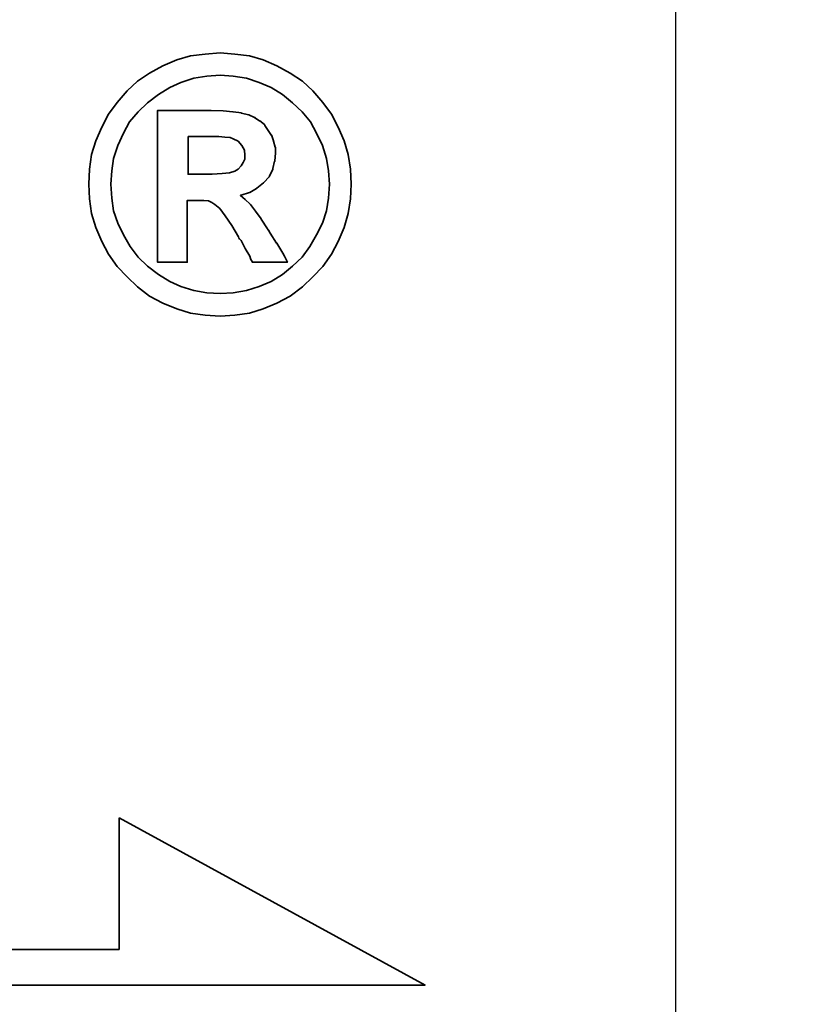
# Model space of a CAD drawing. Extents: x 19 to 174, y 58 to 139.
# Tile 49 of 52: x 162.78 to 164.49, y 97.38 to 99.53. Entities that reach past the tile are written whole.
import ezdxf

# ---------------------------------------------------------------- set-up
doc = ezdxf.new("R2010")
doc.units = 0
doc.header["$LTSCALE"] = 5
doc.header["$MEASUREMENT"] = 0
for name, color, linetype in [('DIM', 4, 'CONTINUOUS'), ('layer 1', 7, 'CONTINUOUS'), ('MAIN', 7, 'CONTINUOUS')]:
    doc.layers.add(name, color=color, linetype=linetype)
doc.styles.add('DIM-7', font='SIMPLEX.shx', dxfattribs={"width": 0.7, "bigfont": 'chineset.shx'})
doc.dimstyles.new('CNS', dxfattribs={"dimtxt": 3.5, "dimasz": 2.5, "dimexe": 1, "dimexo": 1.5, "dimgap": 0.09, "dimtad": 0, "dimdsep": 46, "dimtxsty": 'DIM-7', "dimcen": 0.09, "dimclrd": 1, "dimclre": 1, "dimclrt": 4, "dimadec": 0, "dimazin": 0, "dimtfac": 1, "dimtix": 1, "dimtmove": 2, "dimatfit": 3, "dimfxl": 1, "dimtvp": 0.971429, "dimtolj": 1, "dimarcsym": 0})

# ---------------------------------------------------------------- blocks, each defined once
blk = doc.blocks.new('*D3')
at = {"layer": 'DIM', "color": 7, "linetype": 'Continuous', "lineweight": -2, "transparency": 16777216}
for p, q in [((164.4149, 107.3405), (174.1949, 107.3405)), ((173.3949, 83.3405), (173.3949, 105.3405)), ((164.4149, 81.3405), (174.1949, 81.3405))]:
    blk.add_line(p, q, dxfattribs=at)
at = {"layer": 'DIM', "color": 7, "linetype": 'Continuous', "transparency": 16777216}
for points in [[(173.0615, 105.3405), (173.7282, 105.3405), (173.3949, 107.3405)], [(173.0615, 83.3405), (173.7282, 83.3405), (173.3949, 81.3405)]]:
    blk.add_solid(points, dxfattribs=at)
at = {"layer": 'DIM', "color": 7, "linetype": 'Continuous', "transparency": 16777216, "insert": (170.7949, 94.3405), "char_height": 2.8, "attachment_point": 5, "rotation": 90, "style": 'DIM-7'}
blk.add_mtext('\\A1;%%C26{\\H1.680000;\\S-0.009^ -0.025;}', dxfattribs=at)
blk = doc.blocks.new('TBI MOTION logo(完整正式版)')
at = {"layer": 'layer 1', "color": 22, "lineweight": 35}
for points, knots in [([(81.20634, 4.98624), (81.20634, 4.98624), (81.18649, 5.32862), (81.18649, 5.32862), (81.18649, 5.32862), (81.18649, 5.32862), (81.13886, 5.66206), (81.13886, 5.66206), (81.13886, 5.66206), (81.13886, 5.66206), (81.04359, 5.97764), (81.04359, 5.97764), (81.04359, 5.97764), (81.04359, 5.97764), (80.91061, 6.29124), (80.91061, 6.29124), (80.91061, 6.29124), (80.91061, 6.29124), (80.75778, 6.58697), (80.75778, 6.58697), (80.75778, 6.58697), (80.75778, 6.58697), (80.5593, 6.85294), (80.5593, 6.85294), (80.5593, 6.85294), (80.5593, 6.85294), (80.33105, 7.1189), (80.33105, 7.1189), (80.33105, 7.1189), (80.33105, 7.1189), (80.09287, 7.33921), (80.09287, 7.33921), (80.09287, 7.33921), (80.09287, 7.33921), (79.815, 7.51982), (79.815, 7.51982), (79.815, 7.51982), (79.815, 7.51982), (79.51133, 7.69051), (79.51133, 7.69051), (79.51133, 7.69051), (79.51133, 7.69051), (79.19773, 7.8235), (79.19773, 7.8235), (79.19773, 7.8235), (79.19773, 7.8235), (78.88215, 7.91877), (78.88215, 7.91877), (78.88215, 7.91877), (78.88215, 7.91877), (78.54871, 7.95846), (78.54871, 7.95846), (78.54871, 7.95846), (78.54871, 7.95846), (78.21526, 7.98625), (78.21526, 7.98625), (78.21526, 7.98625), (78.21526, 7.98625), (77.87388, 7.95846), (77.87388, 7.95846), (77.87388, 7.95846), (77.87388, 7.95846), (77.54044, 7.91877), (77.54044, 7.91877), (77.54044, 7.91877), (77.54044, 7.91877), (77.22485, 7.8235), (77.22485, 7.8235), (77.22485, 7.8235), (77.22485, 7.8235), (76.91027, 7.69051), (76.91027, 7.69051), (76.91027, 7.69051), (76.91027, 7.69051), (76.6056, 7.51982), (76.6056, 7.51982), (76.6056, 7.51982), (76.6056, 7.51982), (76.32972, 7.33921), (76.32972, 7.33921), (76.32972, 7.33921), (76.32972, 7.33921), (76.09154, 7.1189), (76.09154, 7.1189), (76.09154, 7.1189), (76.09154, 7.1189), (75.86329, 6.85294), (75.86329, 6.85294), (75.86329, 6.85294), (75.86329, 6.85294), (75.66382, 6.58697), (75.66382, 6.58697), (75.66382, 6.58697), (75.66382, 6.58697), (75.51099, 6.29124), (75.51099, 6.29124), (75.51099, 6.29124), (75.51099, 6.29124), (75.37702, 5.97764), (75.37702, 5.97764), (75.37702, 5.97764), (75.37702, 5.97764), (75.28175, 5.66206), (75.28175, 5.66206), (75.28175, 5.66206), (75.28175, 5.66206), (75.23411, 5.32862), (75.23411, 5.32862), (75.23411, 5.32862), (75.23411, 5.32862), (75.21625, 4.98624), (75.21625, 4.98624), (75.21625, 4.98624), (75.21625, 4.98624), (75.23411, 4.6528), (75.23411, 4.6528), (75.23411, 4.6528), (75.23411, 4.6528), (75.28175, 4.32035), (75.28175, 4.32035), (75.28175, 4.32035), (75.28175, 4.32035), (75.37702, 3.99583), (75.37702, 3.99583), (75.37702, 3.99583), (75.37702, 3.99583), (75.51099, 3.68224), (75.51099, 3.68224), (75.51099, 3.68224), (75.51099, 3.68224), (75.66382, 3.38749), (75.66382, 3.38749), (75.66382, 3.38749), (75.66382, 3.38749), (75.86329, 3.10963), (75.86329, 3.10963), (75.86329, 3.10963), (75.86329, 3.10963), (76.09154, 2.87145), (76.09154, 2.87145), (76.09154, 2.87145), (76.09154, 2.87145), (76.32972, 2.6432), (76.32972, 2.6432), (76.32972, 2.6432), (76.32972, 2.6432), (76.6056, 2.43381), (76.6056, 2.43381), (76.6056, 2.43381), (76.6056, 2.43381), (76.91027, 2.27205), (76.91027, 2.27205), (76.91027, 2.27205), (76.91027, 2.27205), (77.22485, 2.13906), (77.22485, 2.13906), (77.22485, 2.13906), (77.22485, 2.13906), (77.54044, 2.0438), (77.54044, 2.0438), (77.54044, 2.0438), (77.54044, 2.0438), (77.87388, 1.99616), (77.87388, 1.99616), (77.87388, 1.99616), (77.87388, 1.99616), (78.21526, 1.97631), (78.21526, 1.97631), (78.21526, 1.97631), (78.21526, 1.97631), (78.54871, 1.99616), (78.54871, 1.99616), (78.54871, 1.99616), (78.54871, 1.99616), (78.88215, 2.0438), (78.88215, 2.0438), (78.88215, 2.0438), (78.88215, 2.0438), (79.19773, 2.13906), (79.19773, 2.13906), (79.19773, 2.13906), (79.19773, 2.13906), (79.51133, 2.27205), (79.51133, 2.27205), (79.51133, 2.27205), (79.51133, 2.27205), (79.815, 2.43381), (79.815, 2.43381), (79.815, 2.43381), (79.815, 2.43381), (80.09287, 2.6432), (80.09287, 2.6432), (80.09287, 2.6432), (80.09287, 2.6432), (80.33105, 2.87145), (80.33105, 2.87145), (80.33105, 2.87145), (80.33105, 2.87145), (80.5593, 3.10963), (80.5593, 3.10963), (80.5593, 3.10963), (80.5593, 3.10963), (80.75778, 3.38749), (80.75778, 3.38749), (80.75778, 3.38749), (80.75778, 3.38749), (80.91061, 3.68224), (80.91061, 3.68224), (80.91061, 3.68224), (80.91061, 3.68224), (81.04359, 3.99583), (81.04359, 3.99583), (81.04359, 3.99583), (81.04359, 3.99583), (81.13886, 4.32035), (81.13886, 4.32035), (81.13886, 4.32035), (81.13886, 4.32035), (81.18649, 4.6528), (81.18649, 4.6528), (81.18649, 4.6528), (81.18649, 4.6528), (81.20634, 4.98624), (81.20634, 4.98624)], [0, 0, 0, 0, 0.01785714, 0.01785714, 0.01785714, 0.01785714, 0.03571429, 0.03571429, 0.03571429, 0.03571429, 0.05357143, 0.05357143, 0.05357143, 0.05357143, 0.07142857, 0.07142857, 0.07142857, 0.07142857, 0.08928571, 0.08928571, 0.08928571, 0.08928571, 0.10714286, 0.10714286, 0.10714286, 0.10714286, 0.125, 0.125, 0.125, 0.125, 0.14285714, 0.14285714, 0.14285714, 0.14285714, 0.16071429, 0.16071429, 0.16071429, 0.16071429, 0.17857143, 0.17857143, 0.17857143, 0.17857143, 0.19642857, 0.19642857, 0.19642857, 0.19642857, 0.21428571, 0.21428571, 0.21428571, 0.21428571, 0.23214286, 0.23214286, 0.23214286, 0.23214286, 0.25, 0.25, 0.25, 0.25, 0.26785714, 0.26785714, 0.26785714, 0.26785714, 0.28571429, 0.28571429, 0.28571429, 0.28571429, 0.30357143, 0.30357143, 0.30357143, 0.30357143, 0.32142857, 0.32142857, 0.32142857, 0.32142857, 0.33928571, 0.33928571, 0.33928571, 0.33928571, 0.35714286, 0.35714286, 0.35714286, 0.35714286, 0.375, 0.375, 0.375, 0.375, 0.39285714, 0.39285714, 0.39285714, 0.39285714, 0.41071429, 0.41071429, 0.41071429, 0.41071429, 0.42857143, 0.42857143, 0.42857143, 0.42857143, 0.44642857, 0.44642857, 0.44642857, 0.44642857, 0.46428571, 0.46428571, 0.46428571, 0.46428571, 0.48214286, 0.48214286, 0.48214286, 0.48214286, 0.5, 0.5, 0.5, 0.5, 0.51785714, 0.51785714, 0.51785714, 0.51785714, 0.53571429, 0.53571429, 0.53571429, 0.53571429, 0.55357143, 0.55357143, 0.55357143, 0.55357143, 0.57142857, 0.57142857, 0.57142857, 0.57142857, 0.58928571, 0.58928571, 0.58928571, 0.58928571, 0.60714286, 0.60714286, 0.60714286, 0.60714286, 0.625, 0.625, 0.625, 0.625, 0.64285714, 0.64285714, 0.64285714, 0.64285714, 0.66071429, 0.66071429, 0.66071429, 0.66071429, 0.67857143, 0.67857143, 0.67857143, 0.67857143, 0.69642857, 0.69642857, 0.69642857, 0.69642857, 0.71428571, 0.71428571, 0.71428571, 0.71428571, 0.73214286, 0.73214286, 0.73214286, 0.73214286, 0.75, 0.75, 0.75, 0.75, 0.76785714, 0.76785714, 0.76785714, 0.76785714, 0.78571429, 0.78571429, 0.78571429, 0.78571429, 0.80357143, 0.80357143, 0.80357143, 0.80357143, 0.82142857, 0.82142857, 0.82142857, 0.82142857, 0.83928571, 0.83928571, 0.83928571, 0.83928571, 0.85714286, 0.85714286, 0.85714286, 0.85714286, 0.875, 0.875, 0.875, 0.875, 0.89285714, 0.89285714, 0.89285714, 0.89285714, 0.91071429, 0.91071429, 0.91071429, 0.91071429, 0.92857143, 0.92857143, 0.92857143, 0.92857143, 0.94642857, 0.94642857, 0.94642857, 0.94642857, 0.96428571, 0.96428571, 0.96428571, 0.96428571, 0.98214286, 0.98214286, 0.98214286, 0.98214286, 1, 1, 1, 1]), ([(80.71014, 4.98624), (80.71014, 4.98624), (80.69129, 5.29091), (80.69129, 5.29091), (80.69129, 5.29091), (80.69129, 5.29091), (80.64464, 5.57672), (80.64464, 5.57672), (80.64464, 5.57672), (80.64464, 5.57672), (80.54937, 5.87245), (80.54937, 5.87245), (80.54937, 5.87245), (80.54937, 5.87245), (80.41639, 6.14833), (80.41639, 6.14833), (80.41639, 6.14833), (80.41639, 6.14833), (80.27349, 6.41429), (80.27349, 6.41429), (80.27349, 6.41429), (80.27349, 6.41429), (80.08295, 6.64255), (80.08295, 6.64255), (80.08295, 6.64255), (80.08295, 6.64255), (79.86264, 6.84301), (79.86264, 6.84301), (79.86264, 6.84301), (79.86264, 6.84301), (79.63439, 7.03355), (79.63439, 7.03355), (79.63439, 7.03355), (79.63439, 7.03355), (79.37835, 7.1963), (79.37835, 7.1963), (79.37835, 7.1963), (79.37835, 7.1963), (79.10246, 7.30944), (79.10246, 7.30944), (79.10246, 7.30944), (79.10246, 7.30944), (78.81665, 7.40471), (78.81665, 7.40471), (78.81665, 7.40471), (78.81665, 7.40471), (78.511, 7.45234), (78.511, 7.45234), (78.511, 7.45234), (78.511, 7.45234), (78.21526, 7.47219), (78.21526, 7.47219), (78.21526, 7.47219), (78.21526, 7.47219), (77.9106, 7.45234), (77.9106, 7.45234), (77.9106, 7.45234), (77.9106, 7.45234), (77.61685, 7.40471), (77.61685, 7.40471), (77.61685, 7.40471), (77.61685, 7.40471), (77.32012, 7.30944), (77.32012, 7.30944), (77.32012, 7.30944), (77.32012, 7.30944), (77.06309, 7.1963), (77.06309, 7.1963), (77.06309, 7.1963), (77.06309, 7.1963), (76.80606, 7.03355), (76.80606, 7.03355), (76.80606, 7.03355), (76.80606, 7.03355), (76.55797, 6.84301), (76.55797, 6.84301), (76.55797, 6.84301), (76.55797, 6.84301), (76.34063, 6.64255), (76.34063, 6.64255), (76.34063, 6.64255), (76.34063, 6.64255), (76.1491, 6.41429), (76.1491, 6.41429), (76.1491, 6.41429), (76.1491, 6.41429), (76.0062, 6.14833), (76.0062, 6.14833), (76.0062, 6.14833), (76.0062, 6.14833), (75.88314, 5.87245), (75.88314, 5.87245), (75.88314, 5.87245), (75.88314, 5.87245), (75.77794, 5.57672), (75.77794, 5.57672), (75.77794, 5.57672), (75.77794, 5.57672), (75.73924, 5.29091), (75.73924, 5.29091), (75.73924, 5.29091), (75.73924, 5.29091), (75.72039, 4.98624), (75.72039, 4.98624), (75.72039, 4.98624), (75.72039, 4.98624), (75.73924, 4.67165), (75.73924, 4.67165), (75.73924, 4.67165), (75.73924, 4.67165), (75.77794, 4.37791), (75.77794, 4.37791), (75.77794, 4.37791), (75.77794, 4.37791), (75.88314, 4.10102), (75.88314, 4.10102), (75.88314, 4.10102), (75.88314, 4.10102), (76.0062, 3.83407), (76.0062, 3.83407), (76.0062, 3.83407), (76.0062, 3.83407), (76.15902, 3.56811), (76.15902, 3.56811), (76.15902, 3.56811), (76.15902, 3.56811), (76.34063, 3.32001), (76.34063, 3.32001), (76.34063, 3.32001), (76.34063, 3.32001), (76.55797, 3.11955), (76.55797, 3.11955), (76.55797, 3.11955), (76.55797, 3.11955), (76.80606, 2.92901), (76.80606, 2.92901), (76.80606, 2.92901), (76.80606, 2.92901), (77.06309, 2.76725), (77.06309, 2.76725), (77.06309, 2.76725), (77.06309, 2.76725), (77.32012, 2.65412), (77.32012, 2.65412), (77.32012, 2.65412), (77.32012, 2.65412), (77.61685, 2.55786), (77.61685, 2.55786), (77.61685, 2.55786), (77.61685, 2.55786), (77.9106, 2.51022), (77.9106, 2.51022), (77.9106, 2.51022), (77.9106, 2.51022), (78.21526, 2.49137), (78.21526, 2.49137), (78.21526, 2.49137), (78.21526, 2.49137), (78.511, 2.51022), (78.511, 2.51022), (78.511, 2.51022), (78.511, 2.51022), (78.81665, 2.55786), (78.81665, 2.55786), (78.81665, 2.55786), (78.81665, 2.55786), (79.10246, 2.65412), (79.10246, 2.65412), (79.10246, 2.65412), (79.10246, 2.65412), (79.37835, 2.76725), (79.37835, 2.76725), (79.37835, 2.76725), (79.37835, 2.76725), (79.63439, 2.92901), (79.63439, 2.92901), (79.63439, 2.92901), (79.63439, 2.92901), (79.86264, 3.11955), (79.86264, 3.11955), (79.86264, 3.11955), (79.86264, 3.11955), (80.08295, 3.32001), (80.08295, 3.32001), (80.08295, 3.32001), (80.08295, 3.32001), (80.26356, 3.56811), (80.26356, 3.56811), (80.26356, 3.56811), (80.26356, 3.56811), (80.41639, 3.83407), (80.41639, 3.83407), (80.41639, 3.83407), (80.41639, 3.83407), (80.54937, 4.10102), (80.54937, 4.10102), (80.54937, 4.10102), (80.54937, 4.10102), (80.64464, 4.37791), (80.64464, 4.37791), (80.64464, 4.37791), (80.64464, 4.37791), (80.69129, 4.67165), (80.69129, 4.67165), (80.69129, 4.67165), (80.69129, 4.67165), (80.71014, 4.98624), (80.71014, 4.98624)], [0, 0, 0, 0, 0.01923077, 0.01923077, 0.01923077, 0.01923077, 0.03846154, 0.03846154, 0.03846154, 0.03846154, 0.05769231, 0.05769231, 0.05769231, 0.05769231, 0.07692308, 0.07692308, 0.07692308, 0.07692308, 0.09615385, 0.09615385, 0.09615385, 0.09615385, 0.11538462, 0.11538462, 0.11538462, 0.11538462, 0.13461538, 0.13461538, 0.13461538, 0.13461538, 0.15384615, 0.15384615, 0.15384615, 0.15384615, 0.17307692, 0.17307692, 0.17307692, 0.17307692, 0.19230769, 0.19230769, 0.19230769, 0.19230769, 0.21153846, 0.21153846, 0.21153846, 0.21153846, 0.23076923, 0.23076923, 0.23076923, 0.23076923, 0.25, 0.25, 0.25, 0.25, 0.26923077, 0.26923077, 0.26923077, 0.26923077, 0.28846154, 0.28846154, 0.28846154, 0.28846154, 0.30769231, 0.30769231, 0.30769231, 0.30769231, 0.32692308, 0.32692308, 0.32692308, 0.32692308, 0.34615385, 0.34615385, 0.34615385, 0.34615385, 0.36538462, 0.36538462, 0.36538462, 0.36538462, 0.38461538, 0.38461538, 0.38461538, 0.38461538, 0.40384615, 0.40384615, 0.40384615, 0.40384615, 0.42307692, 0.42307692, 0.42307692, 0.42307692, 0.44230769, 0.44230769, 0.44230769, 0.44230769, 0.46153846, 0.46153846, 0.46153846, 0.46153846, 0.48076923, 0.48076923, 0.48076923, 0.48076923, 0.5, 0.5, 0.5, 0.5, 0.51923077, 0.51923077, 0.51923077, 0.51923077, 0.53846154, 0.53846154, 0.53846154, 0.53846154, 0.55769231, 0.55769231, 0.55769231, 0.55769231, 0.57692308, 0.57692308, 0.57692308, 0.57692308, 0.59615385, 0.59615385, 0.59615385, 0.59615385, 0.61538462, 0.61538462, 0.61538462, 0.61538462, 0.63461538, 0.63461538, 0.63461538, 0.63461538, 0.65384615, 0.65384615, 0.65384615, 0.65384615, 0.67307692, 0.67307692, 0.67307692, 0.67307692, 0.69230769, 0.69230769, 0.69230769, 0.69230769, 0.71153846, 0.71153846, 0.71153846, 0.71153846, 0.73076923, 0.73076923, 0.73076923, 0.73076923, 0.75, 0.75, 0.75, 0.75, 0.76923077, 0.76923077, 0.76923077, 0.76923077, 0.78846154, 0.78846154, 0.78846154, 0.78846154, 0.80769231, 0.80769231, 0.80769231, 0.80769231, 0.82692308, 0.82692308, 0.82692308, 0.82692308, 0.84615385, 0.84615385, 0.84615385, 0.84615385, 0.86538462, 0.86538462, 0.86538462, 0.86538462, 0.88461538, 0.88461538, 0.88461538, 0.88461538, 0.90384615, 0.90384615, 0.90384615, 0.90384615, 0.92307692, 0.92307692, 0.92307692, 0.92307692, 0.94230769, 0.94230769, 0.94230769, 0.94230769, 0.96153846, 0.96153846, 0.96153846, 0.96153846, 0.98076923, 0.98076923, 0.98076923, 0.98076923, 1, 1, 1, 1]), ([(76.78721, 3.2823), (76.78721, 3.2823), (76.78721, 3.32001), (76.78721, 3.32001), (76.78721, 3.32001), (76.78721, 3.32001), (76.78721, 3.42422), (76.78721, 3.42422), (76.78721, 3.42422), (76.78721, 3.42422), (76.78721, 3.59689), (76.78721, 3.59689), (76.78721, 3.59689), (76.78721, 3.59689), (76.78721, 3.80529), (76.78721, 3.80529), (76.78721, 3.80529), (76.78721, 3.80529), (76.78721, 4.0524), (76.78721, 4.0524), (76.78721, 4.0524), (76.78721, 4.0524), (76.78721, 4.32035), (76.78721, 4.32035), (76.78721, 4.32035), (76.78721, 4.32035), (76.78721, 4.92868), (76.78721, 4.92868), (76.78721, 4.92868), (76.78721, 4.92868), (76.78721, 5.53801), (76.78721, 5.53801), (76.78721, 5.53801), (76.78721, 5.53801), (76.78721, 5.82482), (76.78721, 5.82482), (76.78721, 5.82482), (76.78721, 5.82482), (76.78721, 6.07291), (76.78721, 6.07291), (76.78721, 6.07291), (76.78721, 6.07291), (76.78721, 6.30017), (76.78721, 6.30017), (76.78721, 6.30017), (76.78721, 6.30017), (76.78721, 6.45399), (76.78721, 6.45399), (76.78721, 6.45399), (76.78721, 6.45399), (76.78721, 6.5572), (76.78721, 6.5572), (76.78721, 6.5572), (76.78721, 6.5572), (76.78721, 6.59689), (76.78721, 6.59689), (76.78721, 6.59689), (76.78721, 6.59689), (76.78721, 6.67232), (76.78721, 6.67232), (76.78721, 6.67232), (76.78721, 6.67232), (76.8537, 6.67232), (76.8537, 6.67232), (76.8537, 6.67232), (76.8537, 6.67232), (76.87355, 6.67232), (76.87355, 6.67232), (76.87355, 6.67232), (76.87355, 6.67232), (76.91027, 6.67232), (76.91027, 6.67232), (76.91027, 6.67232), (76.91027, 6.67232), (77.04424, 6.67232), (77.04424, 6.67232), (77.04424, 6.67232), (77.04424, 6.67232), (77.22485, 6.67232), (77.22485, 6.67232), (77.22485, 6.67232), (77.22485, 6.67232), (77.43524, 6.67232), (77.43524, 6.67232), (77.43524, 6.67232), (77.43524, 6.67232), (77.65357, 6.67232), (77.65357, 6.67232), (77.65357, 6.67232), (77.65357, 6.67232), (77.82625, 6.67232), (77.82625, 6.67232), (77.82625, 6.67232), (77.82625, 6.67232), (77.94037, 6.67232), (77.94037, 6.67232), (77.94037, 6.67232), (77.94037, 6.67232), (77.97709, 6.67232), (77.97709, 6.67232), (77.97709, 6.67232), (77.97709, 6.67232), (77.99694, 6.67232), (77.99694, 6.67232), (77.99694, 6.67232), (77.99694, 6.67232), (78.00686, 6.67232), (78.00686, 6.67232), (78.00686, 6.67232), (78.00686, 6.67232), (78.28275, 6.6624), (78.28275, 6.6624), (78.28275, 6.6624), (78.28275, 6.6624), (78.50107, 6.64255), (78.50107, 6.64255), (78.50107, 6.64255), (78.50107, 6.64255), (78.511, 6.64255), (78.511, 6.64255), (78.511, 6.64255), (78.511, 6.64255), (78.70154, 6.61476), (78.70154, 6.61476), (78.70154, 6.61476), (78.70154, 6.61476), (78.70154, 6.60483), (78.70154, 6.60483), (78.70154, 6.60483), (78.70154, 6.60483), (78.86429, 6.56713), (78.86429, 6.56713), (78.86429, 6.56713), (78.86429, 6.56713), (78.87223, 6.56713), (78.87223, 6.56713), (78.87223, 6.56713), (78.87223, 6.56713), (78.99727, 6.51056), (78.99727, 6.51056), (78.99727, 6.51056), (78.99727, 6.51056), (79.00719, 6.51056), (79.00719, 6.51056), (79.00719, 6.51056), (79.00719, 6.51056), (79.00719, 6.50162), (79.00719, 6.50162), (79.00719, 6.50162), (79.00719, 6.50162), (79.1104, 6.43415), (79.1104, 6.43415), (79.1104, 6.43415), (79.1104, 6.43415), (79.12132, 6.43415), (79.12132, 6.43415), (79.12132, 6.43415), (79.12132, 6.43415), (79.22552, 6.34781), (79.22552, 6.34781), (79.22552, 6.34781), (79.22552, 6.34781), (79.23544, 6.33888), (79.23544, 6.33888), (79.23544, 6.33888), (79.23544, 6.33888), (79.23544, 6.32895), (79.23544, 6.32895), (79.23544, 6.32895), (79.23544, 6.32895), (79.31087, 6.21483), (79.31087, 6.21483), (79.31087, 6.21483), (79.31087, 6.21483), (79.38629, 6.1007), (79.38629, 6.1007), (79.38629, 6.1007), (79.38629, 6.1007), (79.3972, 6.1007), (79.3972, 6.1007), (79.3972, 6.1007), (79.3972, 6.1007), (79.3972, 6.09078), (79.3972, 6.09078), (79.3972, 6.09078), (79.3972, 6.09078), (79.43392, 5.97764), (79.43392, 5.97764), (79.43392, 5.97764), (79.43392, 5.97764), (79.43392, 5.96772), (79.43392, 5.96772), (79.43392, 5.96772), (79.43392, 5.96772), (79.47362, 5.83474), (79.47362, 5.83474), (79.47362, 5.83474), (79.47362, 5.83474), (79.48156, 5.82482), (79.48156, 5.82482), (79.48156, 5.82482), (79.48156, 5.82482), (79.48156, 5.69977), (79.48156, 5.69977), (79.48156, 5.69977), (79.48156, 5.69977), (79.48156, 5.69183), (79.48156, 5.69183), (79.48156, 5.69183), (79.48156, 5.69183), (79.4637, 5.51915), (79.4637, 5.51915), (79.4637, 5.51915), (79.4637, 5.51915), (79.4637, 5.51122), (79.4637, 5.51122), (79.4637, 5.51122), (79.4637, 5.51122), (79.45377, 5.51122), (79.45377, 5.51122), (79.45377, 5.51122), (79.45377, 5.51122), (79.41507, 5.34847), (79.41507, 5.34847), (79.41507, 5.34847), (79.41507, 5.34847), (79.41507, 5.33854), (79.41507, 5.33854), (79.41507, 5.33854), (79.41507, 5.33854), (79.41507, 5.32862), (79.41507, 5.32862), (79.41507, 5.32862), (79.41507, 5.32862), (79.33865, 5.16785), (79.33865, 5.16785), (79.33865, 5.16785), (79.33865, 5.16785), (79.33071, 5.15693), (79.33071, 5.15693), (79.33071, 5.15693), (79.33071, 5.15693), (79.2156, 5.02495), (79.2156, 5.02495), (79.2156, 5.02495), (79.2156, 5.02495), (79.20567, 5.01502), (79.20567, 5.01502), (79.20567, 5.01502), (79.20567, 5.01502), (79.05483, 4.89991), (79.05483, 4.89991), (79.05483, 4.89991), (79.05483, 4.89991), (79.04491, 4.89197), (79.04491, 4.89197), (79.04491, 4.89197), (79.04491, 4.89197), (78.89208, 4.7967), (78.89208, 4.7967), (78.89208, 4.7967), (78.89208, 4.7967), (78.88215, 4.7967), (78.88215, 4.7967), (78.88215, 4.7967), (78.88215, 4.7967), (78.69161, 4.73913), (78.69161, 4.73913), (78.69161, 4.73913), (78.69161, 4.73913), (78.68169, 4.73913), (78.68169, 4.73913), (78.68169, 4.73913), (78.68169, 4.73913), (78.68169, 4.72921), (78.68169, 4.72921), (78.68169, 4.72921), (78.68169, 4.72921), (78.78688, 4.63394), (78.78688, 4.63394), (78.78688, 4.63394), (78.78688, 4.63394), (78.902, 4.52875), (78.902, 4.52875), (78.902, 4.52875), (78.902, 4.52875), (78.91093, 4.52081), (78.91093, 4.52081), (78.91093, 4.52081), (78.91093, 4.52081), (79.02506, 4.36798), (79.02506, 4.36798), (79.02506, 4.36798), (79.02506, 4.36798), (79.1501, 4.1953), (79.1501, 4.1953), (79.1501, 4.1953), (79.1501, 4.1953), (79.1501, 4.18736), (79.1501, 4.18736), (79.1501, 4.18736), (79.1501, 4.18736), (79.29201, 3.96705), (79.29201, 3.96705), (79.29201, 3.96705), (79.29201, 3.96705), (79.31087, 3.93828), (79.31087, 3.93828), (79.31087, 3.93828), (79.31087, 3.93828), (79.32079, 3.93828), (79.32079, 3.93828), (79.32079, 3.93828), (79.32079, 3.93828), (79.3585, 3.87178), (79.3585, 3.87178), (79.3585, 3.87178), (79.3585, 3.87178), (79.50141, 3.64353), (79.50141, 3.64353), (79.50141, 3.64353), (79.50141, 3.64353), (79.51133, 3.64353), (79.51133, 3.64353), (79.51133, 3.64353), (79.51133, 3.64353), (79.64431, 3.41528), (79.64431, 3.41528), (79.64431, 3.41528), (79.64431, 3.41528), (79.68202, 3.3478), (79.68202, 3.3478), (79.68202, 3.3478), (79.68202, 3.3478), (79.70187, 3.31009), (79.70187, 3.31009), (79.70187, 3.31009), (79.70187, 3.31009), (79.7495, 3.2049), (79.7495, 3.2049), (79.7495, 3.2049), (79.7495, 3.2049), (79.64431, 3.2049), (79.64431, 3.2049), (79.64431, 3.2049), (79.64431, 3.2049), (79.62546, 3.2049), (79.62546, 3.2049), (79.62546, 3.2049), (79.62546, 3.2049), (79.53912, 3.2049), (79.53912, 3.2049), (79.53912, 3.2049), (79.53912, 3.2049), (79.31087, 3.2049), (79.31087, 3.2049), (79.31087, 3.2049), (79.31087, 3.2049), (79.08262, 3.2049), (79.08262, 3.2049), (79.08262, 3.2049), (79.08262, 3.2049), (79.00719, 3.2049), (79.00719, 3.2049), (79.00719, 3.2049), (79.00719, 3.2049), (78.98735, 3.2049), (78.98735, 3.2049), (78.98735, 3.2049), (78.98735, 3.2049), (78.94964, 3.2049), (78.94964, 3.2049), (78.94964, 3.2049), (78.94964, 3.2049), (78.92979, 3.24459), (78.92979, 3.24459), (78.92979, 3.24459), (78.92979, 3.24459), (78.91093, 3.2823), (78.91093, 3.2823), (78.91093, 3.2823), (78.91093, 3.2823), (78.91093, 3.29223), (78.91093, 3.29223), (78.91093, 3.29223), (78.91093, 3.29223), (78.89208, 3.3478), (78.89208, 3.3478), (78.89208, 3.3478), (78.89208, 3.3478), (78.78688, 3.52048), (78.78688, 3.52048), (78.78688, 3.52048), (78.78688, 3.52048), (78.69161, 3.7001), (78.69161, 3.7001), (78.69161, 3.7001), (78.69161, 3.7001), (78.6539, 3.7388), (78.6539, 3.7388), (78.6539, 3.7388), (78.6539, 3.7388), (78.64398, 3.74873), (78.64398, 3.74873), (78.64398, 3.74873), (78.64398, 3.74873), (78.64398, 3.75766), (78.64398, 3.75766), (78.64398, 3.75766), (78.64398, 3.75766), (78.63405, 3.78644), (78.63405, 3.78644), (78.63405, 3.78644), (78.63405, 3.78644), (78.48321, 4.04347), (78.48321, 4.04347), (78.48321, 4.04347), (78.48321, 4.04347), (78.33038, 4.2618), (78.33038, 4.2618), (78.33038, 4.2618), (78.33038, 4.2618), (78.20732, 4.43447), (78.20732, 4.43447), (78.20732, 4.43447), (78.20732, 4.43447), (78.09221, 4.52081), (78.09221, 4.52081), (78.09221, 4.52081), (78.09221, 4.52081), (78.02472, 4.56845), (78.02472, 4.56845), (78.02472, 4.56845), (78.02472, 4.56845), (77.9493, 4.60616), (77.9493, 4.60616), (77.9493, 4.60616), (77.9493, 4.60616), (77.8451, 4.61608), (77.8451, 4.61608), (77.8451, 4.61608), (77.8451, 4.61608), (77.71113, 4.61608), (77.71113, 4.61608), (77.71113, 4.61608), (77.71113, 4.61608), (77.69128, 4.61608), (77.69128, 4.61608), (77.69128, 4.61608), (77.69128, 4.61608), (77.67342, 4.61608), (77.67342, 4.61608), (77.67342, 4.61608), (77.67342, 4.61608), (77.5583, 4.61608), (77.5583, 4.61608), (77.5583, 4.61608), (77.5583, 4.61608), (77.46303, 4.61608), (77.46303, 4.61608), (77.46303, 4.61608), (77.46303, 4.61608), (77.46303, 4.54761), (77.46303, 4.54761), (77.46303, 4.54761), (77.46303, 4.54761), (77.46303, 4.47318), (77.46303, 4.47318), (77.46303, 4.47318), (77.46303, 4.47318), (77.46303, 4.24294), (77.46303, 4.24294), (77.46303, 4.24294), (77.46303, 4.24294), (77.46303, 3.99583), (77.46303, 3.99583), (77.46303, 3.99583), (77.46303, 3.99583), (77.46303, 3.72888), (77.46303, 3.72888), (77.46303, 3.72888), (77.46303, 3.72888), (77.46303, 3.51055), (77.46303, 3.51055), (77.46303, 3.51055), (77.46303, 3.51055), (77.46303, 3.42422), (77.46303, 3.42422), (77.46303, 3.42422), (77.46303, 3.42422), (77.46303, 3.35773), (77.46303, 3.35773), (77.46303, 3.35773), (77.46303, 3.35773), (77.46303, 3.30017), (77.46303, 3.30017), (77.46303, 3.30017), (77.46303, 3.30017), (77.46303, 3.2823), (77.46303, 3.2823), (77.46303, 3.2823), (77.46303, 3.2823), (77.46303, 3.2049), (77.46303, 3.2049), (77.46303, 3.2049), (77.46303, 3.2049), (77.39753, 3.2049), (77.39753, 3.2049), (77.39753, 3.2049), (77.39753, 3.2049), (77.37768, 3.2049), (77.37768, 3.2049), (77.37768, 3.2049), (77.37768, 3.2049), (77.32012, 3.2049), (77.32012, 3.2049), (77.32012, 3.2049), (77.32012, 3.2049), (77.12165, 3.2049), (77.12165, 3.2049), (77.12165, 3.2049), (77.12165, 3.2049), (76.94897, 3.2049), (76.94897, 3.2049), (76.94897, 3.2049), (76.94897, 3.2049), (76.8924, 3.2049), (76.8924, 3.2049), (76.8924, 3.2049), (76.8924, 3.2049), (76.8537, 3.2049), (76.8537, 3.2049), (76.8537, 3.2049), (76.8537, 3.2049), (76.78721, 3.2049), (76.78721, 3.2049), (76.78721, 3.2049), (76.78721, 3.2049), (76.78721, 3.2823), (76.78721, 3.2823)], [0, 0, 0, 0, 0.00740741, 0.00740741, 0.00740741, 0.00740741, 0.01481481, 0.01481481, 0.01481481, 0.01481481, 0.02222222, 0.02222222, 0.02222222, 0.02222222, 0.02962963, 0.02962963, 0.02962963, 0.02962963, 0.03703704, 0.03703704, 0.03703704, 0.03703704, 0.04444444, 0.04444444, 0.04444444, 0.04444444, 0.05185185, 0.05185185, 0.05185185, 0.05185185, 0.05925926, 0.05925926, 0.05925926, 0.05925926, 0.06666667, 0.06666667, 0.06666667, 0.06666667, 0.07407407, 0.07407407, 0.07407407, 0.07407407, 0.08148148, 0.08148148, 0.08148148, 0.08148148, 0.08888889, 0.08888889, 0.08888889, 0.08888889, 0.0962963, 0.0962963, 0.0962963, 0.0962963, 0.1037037, 0.1037037, 0.1037037, 0.1037037, 0.11111111, 0.11111111, 0.11111111, 0.11111111, 0.11851852, 0.11851852, 0.11851852, 0.11851852, 0.12592593, 0.12592593, 0.12592593, 0.12592593, 0.13333333, 0.13333333, 0.13333333, 0.13333333, 0.14074074, 0.14074074, 0.14074074, 0.14074074, 0.14814815, 0.14814815, 0.14814815, 0.14814815, 0.15555556, 0.15555556, 0.15555556, 0.15555556, 0.16296296, 0.16296296, 0.16296296, 0.16296296, 0.17037037, 0.17037037, 0.17037037, 0.17037037, 0.17777778, 0.17777778, 0.17777778, 0.17777778, 0.18518519, 0.18518519, 0.18518519, 0.18518519, 0.19259259, 0.19259259, 0.19259259, 0.19259259, 0.2, 0.2, 0.2, 0.2, 0.20740741, 0.20740741, 0.20740741, 0.20740741, 0.21481481, 0.21481481, 0.21481481, 0.21481481, 0.22222222, 0.22222222, 0.22222222, 0.22222222, 0.22962963, 0.22962963, 0.22962963, 0.22962963, 0.23703704, 0.23703704, 0.23703704, 0.23703704, 0.24444444, 0.24444444, 0.24444444, 0.24444444, 0.25185185, 0.25185185, 0.25185185, 0.25185185, 0.25925926, 0.25925926, 0.25925926, 0.25925926, 0.26666667, 0.26666667, 0.26666667, 0.26666667, 0.27407407, 0.27407407, 0.27407407, 0.27407407, 0.28148148, 0.28148148, 0.28148148, 0.28148148, 0.28888889, 0.28888889, 0.28888889, 0.28888889, 0.2962963, 0.2962963, 0.2962963, 0.2962963, 0.3037037, 0.3037037, 0.3037037, 0.3037037, 0.31111111, 0.31111111, 0.31111111, 0.31111111, 0.31851852, 0.31851852, 0.31851852, 0.31851852, 0.32592593, 0.32592593, 0.32592593, 0.32592593, 0.33333333, 0.33333333, 0.33333333, 0.33333333, 0.34074074, 0.34074074, 0.34074074, 0.34074074, 0.34814815, 0.34814815, 0.34814815, 0.34814815, 0.35555556, 0.35555556, 0.35555556, 0.35555556, 0.36296296, 0.36296296, 0.36296296, 0.36296296, 0.37037037, 0.37037037, 0.37037037, 0.37037037, 0.37777778, 0.37777778, 0.37777778, 0.37777778, 0.38518519, 0.38518519, 0.38518519, 0.38518519, 0.39259259, 0.39259259, 0.39259259, 0.39259259, 0.4, 0.4, 0.4, 0.4, 0.40740741, 0.40740741, 0.40740741, 0.40740741, 0.41481481, 0.41481481, 0.41481481, 0.41481481, 0.42222222, 0.42222222, 0.42222222, 0.42222222, 0.42962963, 0.42962963, 0.42962963, 0.42962963, 0.43703704, 0.43703704, 0.43703704, 0.43703704, 0.44444444, 0.44444444, 0.44444444, 0.44444444, 0.45185185, 0.45185185, 0.45185185, 0.45185185, 0.45925926, 0.45925926, 0.45925926, 0.45925926, 0.46666667, 0.46666667, 0.46666667, 0.46666667, 0.47407407, 0.47407407, 0.47407407, 0.47407407, 0.48148148, 0.48148148, 0.48148148, 0.48148148, 0.48888889, 0.48888889, 0.48888889, 0.48888889, 0.4962963, 0.4962963, 0.4962963, 0.4962963, 0.5037037, 0.5037037, 0.5037037, 0.5037037, 0.51111111, 0.51111111, 0.51111111, 0.51111111, 0.51851852, 0.51851852, 0.51851852, 0.51851852, 0.52592593, 0.52592593, 0.52592593, 0.52592593, 0.53333333, 0.53333333, 0.53333333, 0.53333333, 0.54074074, 0.54074074, 0.54074074, 0.54074074, 0.54814815, 0.54814815, 0.54814815, 0.54814815, 0.55555556, 0.55555556, 0.55555556, 0.55555556, 0.56296296, 0.56296296, 0.56296296, 0.56296296, 0.57037037, 0.57037037, 0.57037037, 0.57037037, 0.57777778, 0.57777778, 0.57777778, 0.57777778, 0.58518519, 0.58518519, 0.58518519, 0.58518519, 0.59259259, 0.59259259, 0.59259259, 0.59259259, 0.6, 0.6, 0.6, 0.6, 0.60740741, 0.60740741, 0.60740741, 0.60740741, 0.61481481, 0.61481481, 0.61481481, 0.61481481, 0.62222222, 0.62222222, 0.62222222, 0.62222222, 0.62962963, 0.62962963, 0.62962963, 0.62962963, 0.63703704, 0.63703704, 0.63703704, 0.63703704, 0.64444444, 0.64444444, 0.64444444, 0.64444444, 0.65185185, 0.65185185, 0.65185185, 0.65185185, 0.65925926, 0.65925926, 0.65925926, 0.65925926, 0.66666667, 0.66666667, 0.66666667, 0.66666667, 0.67407407, 0.67407407, 0.67407407, 0.67407407, 0.68148148, 0.68148148, 0.68148148, 0.68148148, 0.68888889, 0.68888889, 0.68888889, 0.68888889, 0.6962963, 0.6962963, 0.6962963, 0.6962963, 0.7037037, 0.7037037, 0.7037037, 0.7037037, 0.71111111, 0.71111111, 0.71111111, 0.71111111, 0.71851852, 0.71851852, 0.71851852, 0.71851852, 0.72592593, 0.72592593, 0.72592593, 0.72592593, 0.73333333, 0.73333333, 0.73333333, 0.73333333, 0.74074074, 0.74074074, 0.74074074, 0.74074074, 0.74814815, 0.74814815, 0.74814815, 0.74814815, 0.75555556, 0.75555556, 0.75555556, 0.75555556, 0.76296296, 0.76296296, 0.76296296, 0.76296296, 0.77037037, 0.77037037, 0.77037037, 0.77037037, 0.77777778, 0.77777778, 0.77777778, 0.77777778, 0.78518519, 0.78518519, 0.78518519, 0.78518519, 0.79259259, 0.79259259, 0.79259259, 0.79259259, 0.8, 0.8, 0.8, 0.8, 0.80740741, 0.80740741, 0.80740741, 0.80740741, 0.81481481, 0.81481481, 0.81481481, 0.81481481, 0.82222222, 0.82222222, 0.82222222, 0.82222222, 0.82962963, 0.82962963, 0.82962963, 0.82962963, 0.83703704, 0.83703704, 0.83703704, 0.83703704, 0.84444444, 0.84444444, 0.84444444, 0.84444444, 0.85185185, 0.85185185, 0.85185185, 0.85185185, 0.85925926, 0.85925926, 0.85925926, 0.85925926, 0.86666667, 0.86666667, 0.86666667, 0.86666667, 0.87407407, 0.87407407, 0.87407407, 0.87407407, 0.88148148, 0.88148148, 0.88148148, 0.88148148, 0.88888889, 0.88888889, 0.88888889, 0.88888889, 0.8962963, 0.8962963, 0.8962963, 0.8962963, 0.9037037, 0.9037037, 0.9037037, 0.9037037, 0.91111111, 0.91111111, 0.91111111, 0.91111111, 0.91851852, 0.91851852, 0.91851852, 0.91851852, 0.92592593, 0.92592593, 0.92592593, 0.92592593, 0.93333333, 0.93333333, 0.93333333, 0.93333333, 0.94074074, 0.94074074, 0.94074074, 0.94074074, 0.94814815, 0.94814815, 0.94814815, 0.94814815, 0.95555556, 0.95555556, 0.95555556, 0.95555556, 0.96296296, 0.96296296, 0.96296296, 0.96296296, 0.97037037, 0.97037037, 0.97037037, 0.97037037, 0.97777778, 0.97777778, 0.97777778, 0.97777778, 0.98518519, 0.98518519, 0.98518519, 0.98518519, 0.99259259, 0.99259259, 0.99259259, 0.99259259, 1, 1, 1, 1]), ([(77.48288, 6.07291), (77.48288, 6.07291), (77.48288, 5.99551), (77.48288, 5.99551), (77.48288, 5.99551), (77.48288, 5.99551), (77.48288, 5.82482), (77.48288, 5.82482), (77.48288, 5.82482), (77.48288, 5.82482), (77.48288, 5.63328), (77.48288, 5.63328), (77.48288, 5.63328), (77.48288, 5.63328), (77.48288, 5.46358), (77.48288, 5.46358), (77.48288, 5.46358), (77.48288, 5.46358), (77.48288, 5.29091), (77.48288, 5.29091), (77.48288, 5.29091), (77.48288, 5.29091), (77.48288, 5.21449), (77.48288, 5.21449), (77.48288, 5.21449), (77.48288, 5.21449), (77.50074, 5.21449), (77.50074, 5.21449), (77.50074, 5.21449), (77.50074, 5.21449), (77.71113, 5.21449), (77.71113, 5.21449), (77.71113, 5.21449), (77.71113, 5.21449), (77.94037, 5.21449), (77.94037, 5.21449), (77.94037, 5.21449), (77.94037, 5.21449), (78.01579, 5.21449), (78.01579, 5.21449), (78.01579, 5.21449), (78.01579, 5.21449), (78.03465, 5.21449), (78.03465, 5.21449), (78.03465, 5.21449), (78.03465, 5.21449), (78.2629, 5.23335), (78.2629, 5.23335), (78.2629, 5.23335), (78.2629, 5.23335), (78.42565, 5.24327), (78.42565, 5.24327), (78.42565, 5.24327), (78.42565, 5.24327), (78.54871, 5.28098), (78.54871, 5.28098), (78.54871, 5.28098), (78.54871, 5.28098), (78.62611, 5.32862), (78.62611, 5.32862), (78.62611, 5.32862), (78.62611, 5.32862), (78.69161, 5.40503), (78.69161, 5.40503), (78.69161, 5.40503), (78.69161, 5.40503), (78.73925, 5.48145), (78.73925, 5.48145), (78.73925, 5.48145), (78.73925, 5.48145), (78.77696, 5.55885), (78.77696, 5.55885), (78.77696, 5.55885), (78.77696, 5.55885), (78.77696, 5.65214), (78.77696, 5.65214), (78.77696, 5.65214), (78.77696, 5.65214), (78.76902, 5.76726), (78.76902, 5.76726), (78.76902, 5.76726), (78.76902, 5.76726), (78.71146, 5.87245), (78.71146, 5.87245), (78.71146, 5.87245), (78.71146, 5.87245), (78.62611, 5.96772), (78.62611, 5.96772), (78.62611, 5.96772), (78.62611, 5.96772), (78.511, 6.02528), (78.511, 6.02528), (78.511, 6.02528), (78.511, 6.02528), (78.44451, 6.05306), (78.44451, 6.05306), (78.44451, 6.05306), (78.44451, 6.05306), (78.32046, 6.06299), (78.32046, 6.06299), (78.32046, 6.06299), (78.32046, 6.06299), (78.18748, 6.07291), (78.18748, 6.07291), (78.18748, 6.07291), (78.18748, 6.07291), (77.99694, 6.07291), (77.99694, 6.07291), (77.99694, 6.07291), (77.99694, 6.07291), (77.97709, 6.07291), (77.97709, 6.07291), (77.97709, 6.07291), (77.97709, 6.07291), (77.90167, 6.07291), (77.90167, 6.07291), (77.90167, 6.07291), (77.90167, 6.07291), (77.69128, 6.07291), (77.69128, 6.07291), (77.69128, 6.07291), (77.69128, 6.07291), (77.50074, 6.07291), (77.50074, 6.07291), (77.50074, 6.07291), (77.50074, 6.07291), (77.48288, 6.07291), (77.48288, 6.07291)], [0, 0, 0, 0, 0.03125, 0.03125, 0.03125, 0.03125, 0.0625, 0.0625, 0.0625, 0.0625, 0.09375, 0.09375, 0.09375, 0.09375, 0.125, 0.125, 0.125, 0.125, 0.15625, 0.15625, 0.15625, 0.15625, 0.1875, 0.1875, 0.1875, 0.1875, 0.21875, 0.21875, 0.21875, 0.21875, 0.25, 0.25, 0.25, 0.25, 0.28125, 0.28125, 0.28125, 0.28125, 0.3125, 0.3125, 0.3125, 0.3125, 0.34375, 0.34375, 0.34375, 0.34375, 0.375, 0.375, 0.375, 0.375, 0.40625, 0.40625, 0.40625, 0.40625, 0.4375, 0.4375, 0.4375, 0.4375, 0.46875, 0.46875, 0.46875, 0.46875, 0.5, 0.5, 0.5, 0.5, 0.53125, 0.53125, 0.53125, 0.53125, 0.5625, 0.5625, 0.5625, 0.5625, 0.59375, 0.59375, 0.59375, 0.59375, 0.625, 0.625, 0.625, 0.625, 0.65625, 0.65625, 0.65625, 0.65625, 0.6875, 0.6875, 0.6875, 0.6875, 0.71875, 0.71875, 0.71875, 0.71875, 0.75, 0.75, 0.75, 0.75, 0.78125, 0.78125, 0.78125, 0.78125, 0.8125, 0.8125, 0.8125, 0.8125, 0.84375, 0.84375, 0.84375, 0.84375, 0.875, 0.875, 0.875, 0.875, 0.90625, 0.90625, 0.90625, 0.90625, 0.9375, 0.9375, 0.9375, 0.9375, 0.96875, 0.96875, 0.96875, 0.96875, 1, 1, 1, 1]), ([(75.90875, -9.47875), (75.90875, -9.47875), (75.90875, -12.28625), (75.90875, -12.28625), (75.90875, -12.28625), (75.90875, -12.28625), (75.90875, -12.47875), (75.90875, -12.47875), (75.90875, -12.47875), (75.90875, -12.47875), (75.71625, -12.47875), (75.71625, -12.47875), (75.71625, -12.47875), (75.71625, -12.47875), (-88.32875, -12.47875), (-88.32875, -12.47875), (-88.32875, -12.47875), (-88.32875, -12.47875), (-88.32875, -13.29375), (-88.32875, -13.29375), (-88.32875, -13.29375), (-88.32875, -13.29375), (82.89125, -13.29375), (82.89125, -13.29375), (82.89125, -13.29375), (82.89125, -13.29375), (75.90875, -9.47875), (75.90875, -9.47875)], [0, 0, 0, 0, 0.14285714, 0.14285714, 0.14285714, 0.14285714, 0.28571429, 0.28571429, 0.28571429, 0.28571429, 0.42857143, 0.42857143, 0.42857143, 0.42857143, 0.57142857, 0.57142857, 0.57142857, 0.57142857, 0.71428571, 0.71428571, 0.71428571, 0.71428571, 0.85714286, 0.85714286, 0.85714286, 0.85714286, 1, 1, 1, 1])]:
    blk.add_open_spline(points, degree=3, knots=knots, dxfattribs=at)

msp = doc.modelspace()

# ---------------------------------------------------------------- linework, layer by layer
at = {"layer": 'MAIN', "color": 7, "linetype": 'Continuous'}
msp.add_line((164.2149, 82.3405), (164.2149, 106.3405), dxfattribs=at)

# ---------------------------------------------------------------- block references
at = {"layer": 'DIM', "color": 7, "xscale": 0.0957784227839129, "yscale": 0.0957784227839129, "zscale": 0.0957784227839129}
msp.add_blockref('TBI MOTION logo(完整正式版)', (155.7279, 98.697), dxfattribs=at)

# ---------------------------------------------------------------- dimensions: what is measured, and where the dimension line sits
at = {"layer": 'DIM', "color": 7, "linetype": 'Continuous'}
dim = msp.add_linear_dim(base=(173.3949, 107.3405), p1=(163.2149, 81.3405), p2=(163.2149, 107.3405), angle=90, text='%%C<>', dimstyle='CNS', override={"dimscale": 0.8, "dimgap": 0.8, "dimtad": 1, "dimclrd": 7, "dimclre": 7, "dimclrt": 7, "dimtol": 1, "dimtp": -0.009, "dimtm": 0.025, "dimtfac": 0.6, "dimtdec": 3, "dimtmove": 1}, dxfattribs=at)
dim.commit()
dim.dimension.update_dxf_attribs({"geometry": '*D3', "text_midpoint": (170.7949, 94.3405)})

doc.saveas('drawing.dxf')
